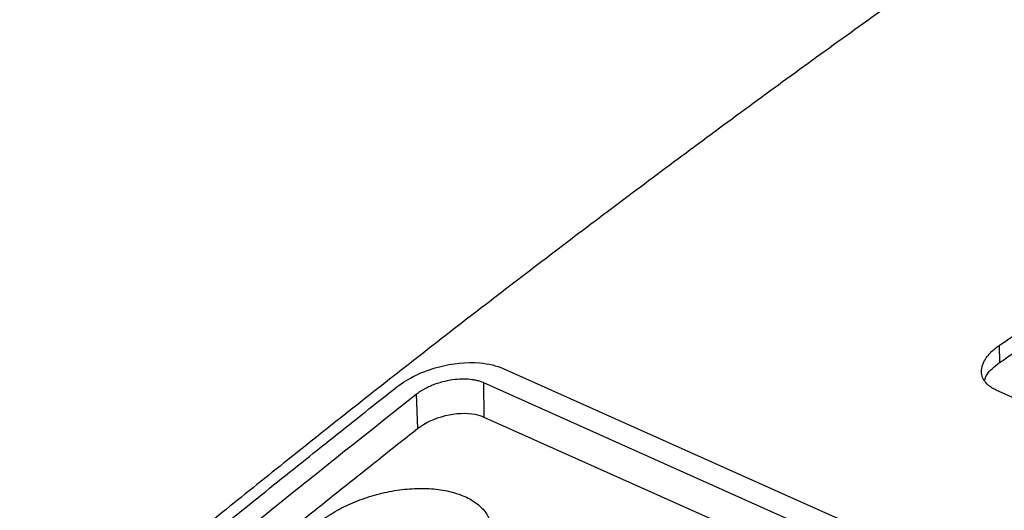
# Model space of a CAD drawing. Extents: x 51 to 741, y 25 to 594.
# Tile 50 of 77: x 541 to 568, y 130 to 143. Entities that reach past the tile are written whole.
import ezdxf

# ---------------------------------------------------------------- set-up
doc = ezdxf.new("R2010")
doc.units = 0
doc.layers.get('0').update_dxf_attribs({"linetype": 'CONTINUOUS'})

msp = doc.modelspace()

# ---------------------------------------------------------------- linework, layer by layer
at = {"color": 7, "linetype": 'Continuous'}
for p, q in [((567.552, 134.075), (567.567, 133.613)), ((554.063, 133.449), (603.913, 111.139)), ((553.529, 133.066), (603.379, 110.757)), ((553.529, 133.066), (553.539, 132.13)), ((609.2, 114.189), (567.475, 132.862)), ((551.695, 132.748), (551.731, 131.815)), ((553.539, 132.13), (603.389, 109.82))]:
    msp.add_line(p, q, dxfattribs=at)
for points, knots in [([(576.926, 151.787), (576.593, 151.57), (575.929, 151.135), (574.935, 150.479), (573.946, 149.821), (572.962, 149.163), (571.983, 148.502), (571.009, 147.841), (570.04, 147.178), (569.077, 146.514), (568.118, 145.848), (567.164, 145.182), (566.216, 144.515), (565.272, 143.846), (564.334, 143.177), (563.4, 142.507), (562.472, 141.837), (561.549, 141.165), (560.631, 140.493), (559.718, 139.82), (558.81, 139.147), (557.907, 138.473), (557.009, 137.799), (556.116, 137.125), (555.228, 136.45), (554.346, 135.776), (553.468, 135.101), (552.595, 134.426), (551.728, 133.75), (550.865, 133.075), (550.008, 132.4), (549.156, 131.725), (548.308, 131.05), (547.466, 130.376), (546.629, 129.702), (545.797, 129.028), (544.97, 128.354), (544.148, 127.681), (543.331, 127.009), (542.518, 126.337), (541.711, 125.666), (541.175, 125.217), (540.908, 124.993)], [0, 0, 0, 0, 0.02734, 0.05456, 0.081661, 0.108641, 0.135501, 0.162241, 0.188861, 0.215361, 0.241741, 0.268001, 0.294142, 0.320162, 0.346062, 0.371842, 0.397502, 0.423042, 0.448462, 0.473762, 0.498942, 0.524002, 0.548942, 0.573762, 0.598462, 0.623042, 0.647502, 0.671842, 0.696062, 0.720162, 0.744141, 0.768001, 0.791741, 0.815361, 0.838861, 0.862241, 0.885501, 0.908641, 0.931661, 0.95456, 0.97734, 1, 1, 1, 1]), ([(567.567, 133.613), (567.87, 133.821), (568.478, 134.237), (569.39, 134.858), (570.302, 135.475), (570.911, 135.884), (571.216, 136.089)], [0, 0, 0, 0, 0.250001, 0.5, 0.749999, 1, 1, 1, 1]), ([(567.475, 132.862), (567.456, 132.871), (567.418, 132.889), (567.365, 132.918), (567.317, 132.95), (567.273, 132.984), (567.233, 133.019), (567.197, 133.057), (567.139, 133.13), (567.082, 133.245), (567.068, 133.383), (567.086, 133.496), (567.114, 133.582), (567.155, 133.669), (567.21, 133.755), (567.277, 133.839), (567.357, 133.921), (567.448, 134), (567.517, 134.05), (567.552, 134.075)], [0, 0, 0, 0, 0.035985, 0.071685, 0.10722, 0.142713, 0.178284, 0.214056, 0.250147, 0.374569, 0.499677, 0.561793, 0.62454, 0.687057, 0.749382, 0.812264, 0.874609, 0.936994, 1, 1, 1, 1]), ([(551.169, 132.948), (551.467, 133.183), (551.86, 133.374), (552.674, 133.593), (553.068, 133.633), (553.667, 133.581), (553.883, 133.529), (554.063, 133.449)], [0, 0, 0, 0, 0.402843, 0.402843, 0.760281, 0.760281, 1, 1, 1, 1]), ([(567.159, 133.121), (567.176, 133.178), (567.227, 133.352), (567.43, 133.508), (567.567, 133.613)], [0, 0, 0, 0, 0.329661, 1, 1, 1, 1]), ([(551.694, 132.748), (551.713, 132.762), (551.75, 132.791), (551.81, 132.832), (551.874, 132.871), (551.96, 132.919), (552.071, 132.974), (552.249, 133.047), (552.478, 133.116), (552.742, 133.161), (552.989, 133.175), (553.179, 133.161), (553.324, 133.135), (553.433, 133.106), (553.497, 133.08), (553.529, 133.066)], [0, 0, 0, 0, 0.039137, 0.078232, 0.117436, 0.156898, 0.230419, 0.304018, 0.438546, 0.572546, 0.688017, 0.803197, 0.868964, 0.934292, 1, 1, 1, 1]), ([(544.26, 127.388), (544.547, 127.623), (545.121, 128.095), (545.983, 128.798), (546.845, 129.498), (547.708, 130.195), (548.572, 130.888), (549.437, 131.578), (550.302, 132.265), (550.88, 132.721), (551.169, 132.948)], [0, 0, 0, 0, 0.125002, 0.250002, 0.374999, 0.499995, 0.624992, 0.749991, 0.874993, 1, 1, 1, 1]), ([(551.73, 131.815), (551.93, 131.972), (552.197, 132.098), (552.769, 132.238), (553.055, 132.251), (553.386, 132.187), (553.467, 132.162), (553.539, 132.13)], [0, 0, 0, 0, 0.430998, 0.430998, 0.847729, 0.847729, 1, 1, 1, 1]), ([(544.822, 126.249), (545.109, 126.485), (545.683, 126.957), (546.544, 127.661), (547.406, 128.362), (548.269, 129.059), (549.133, 129.753), (549.998, 130.444), (550.864, 131.132), (551.442, 131.587), (551.731, 131.815)], [0, 0, 0, 0, 0.125004, 0.250005, 0.375003, 0.499999, 0.624996, 0.749994, 0.874995, 1, 1, 1, 1]), ([(549.026, 129.243), (549.051, 129.263), (549.102, 129.303), (549.181, 129.361), (549.264, 129.418), (549.349, 129.473), (549.48, 129.555), (549.664, 129.657), (549.907, 129.774), (550.162, 129.878), (550.513, 129.998), (550.969, 130.114), (551.52, 130.187), (552.054, 130.193), (552.547, 130.129), (552.979, 129.999), (553.329, 129.806), (553.585, 129.561), (553.733, 129.273), (553.772, 128.956), (553.711, 128.677), (553.611, 128.452), (553.51, 128.284), (553.385, 128.119), (553.254, 127.975), (553.125, 127.852), (553.006, 127.749), (552.919, 127.684), (552.876, 127.651)], [0, 0, 0, 0, 0.012519, 0.025022, 0.037527, 0.050053, 0.062617, 0.094001, 0.125196, 0.156468, 0.187759, 0.250319, 0.312739, 0.37519, 0.437598, 0.499992, 0.562401, 0.624852, 0.687224, 0.749749, 0.812201, 0.843502, 0.874799, 0.906011, 0.937386, 0.958303, 0.979146, 1, 1, 1, 1])]:
    msp.add_open_spline(points, degree=3, knots=knots, dxfattribs=at)
for points in [[(567.552, 134.075), (568.767, 134.909), (569.983, 135.734), (571.201, 136.55)], [(544.786, 127.188), (547.079, 129.077), (549.383, 130.93), (551.694, 132.748)]]:
    msp.add_open_spline(points, degree=3, dxfattribs=at)

doc.saveas('drawing.dxf')
